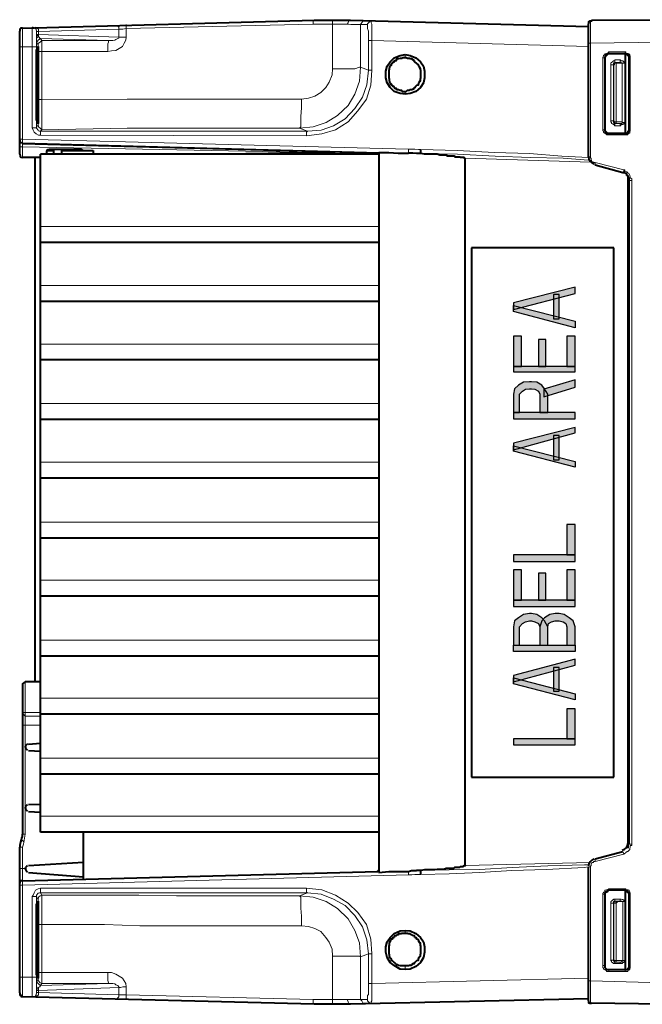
# Model space of a CAD drawing. Header units: millimetres. Extents: x 2 to 406, y 0 to 285.
# Tile 13 of 53: x 184 to 205, y 42 to 75. Entities that reach past the tile are written whole.
import ezdxf

# ---------------------------------------------------------------- set-up
doc = ezdxf.new("R2010")
doc.units = ezdxf.units.MM
doc.header["$MEASUREMENT"] = 0
doc.layers.get('0').update_dxf_attribs({"linetype": 'CONTINUOUS'})

msp = doc.modelspace()

# ---------------------------------------------------------------- hatches: boundary and pattern name
at = {"true_color": 0x000007}
for points in [[(202.511, 65.54), (202.511, 65.755), (200.459, 65.226), (200.459, 65.011)], [(201.783, 65.507), (201.783, 64.696), (201.981, 64.696), (201.981, 65.507)], [(202.511, 64.398), (200.459, 64.944), (200.459, 65.143), (202.511, 64.613)], [(200.459, 64.117), (200.459, 63.108), (200.724, 63.108), (200.724, 64.117)], [(202.229, 64.117), (202.229, 63.108), (202.511, 63.108), (202.511, 64.117)], [(201.286, 64.001), (201.286, 63.108), (201.534, 63.108), (201.534, 64.001)], [(200.459, 63.108), (200.459, 62.926), (202.511, 62.926), (202.511, 63.108)], [(200.459, 61.569), (200.658, 61.569), (200.658, 62.181), (200.757, 62.28), (200.856, 62.347), (200.988, 62.363), (201.055, 62.363), (201.17, 62.347), (201.286, 62.28), (201.336, 62.181), (201.336, 61.569), (201.601, 61.569), (201.601, 62.181), (201.485, 62.363), (201.402, 62.479), (201.237, 62.578), (201.055, 62.595), (200.988, 62.595), (200.79, 62.578), (200.624, 62.479), (200.492, 62.363), (200.459, 62.181)], [(201.468, 62.098), (202.511, 62.413), (202.511, 62.661), (201.468, 62.347)], [(200.459, 61.569), (200.459, 61.354), (202.511, 61.354), (202.511, 61.569)], [(202.511, 60.891), (202.511, 61.073), (200.459, 60.543), (200.459, 60.328)], [(201.783, 60.808), (201.783, 59.997), (201.981, 59.997), (201.981, 60.808)], [(202.511, 59.749), (200.459, 60.278), (200.459, 60.46), (202.511, 59.931)], [(202.229, 57.829), (202.229, 56.82), (202.511, 56.82), (202.511, 57.829)], [(200.459, 56.82), (200.459, 56.605), (202.511, 56.605), (202.511, 56.82)], [(200.459, 56.324), (200.459, 55.314), (200.724, 55.314), (200.724, 56.324)], [(201.286, 56.208), (201.286, 55.314), (201.534, 55.314), (201.534, 56.208)], [(202.229, 56.324), (202.229, 55.314), (202.511, 55.314), (202.511, 56.324)], [(200.459, 55.314), (200.459, 55.099), (202.511, 55.099), (202.511, 55.314)], [(200.459, 53.809), (200.658, 53.809), (200.658, 54.421), (200.757, 54.537), (200.856, 54.586), (200.988, 54.619), (201.055, 54.619), (201.17, 54.586), (201.286, 54.537), (201.336, 54.421), (201.336, 53.809), (201.601, 53.809), (201.601, 54.421), (201.485, 54.619), (201.402, 54.719), (201.237, 54.835), (201.055, 54.868), (200.988, 54.868), (200.79, 54.835), (200.624, 54.719), (200.492, 54.619), (200.459, 54.421)], [(201.336, 53.809), (201.601, 53.809), (201.601, 54.421), (201.617, 54.537), (201.717, 54.586), (201.849, 54.619), (201.981, 54.619), (202.114, 54.586), (202.196, 54.537), (202.229, 54.421), (202.229, 53.809), (202.511, 53.809), (202.511, 54.421), (202.445, 54.619), (202.312, 54.719), (202.147, 54.835), (201.981, 54.868), (201.849, 54.868), (201.667, 54.835), (201.485, 54.719), (201.402, 54.619), (201.336, 54.421)], [(200.459, 53.809), (200.459, 53.594), (202.511, 53.594), (202.511, 53.809)], [(202.511, 53.147), (202.511, 53.345), (200.459, 52.799), (200.459, 52.584)], [(201.783, 53.064), (201.783, 52.27), (201.981, 52.27), (201.981, 53.064)], [(202.511, 51.989), (200.459, 52.518), (200.459, 52.717), (202.511, 52.187)], [(202.229, 51.691), (202.229, 50.681), (202.511, 50.681), (202.511, 51.691)], [(200.459, 50.681), (200.459, 50.483), (202.511, 50.483), (202.511, 50.681)]]:
    msp.add_hatch(color=0, dxfattribs=at).paths.add_polyline_path(points)

# ---------------------------------------------------------------- linework, layer by layer
at = {"color": 0, "linetype": 'Continuous', "lineweight": 40, "true_color": 0x000007}
for p, q in [((204.165, 69.561), (204.099, 69.561)), ((204.198, 69.528), (204.165, 69.561)), ((204.232, 69.528), (204.198, 69.528)), ((204.232, 69.478), (204.232, 69.528)), ((204.265, 69.462), (204.232, 69.478)), ((204.281, 69.445), (204.265, 69.462)), ((204.281, 69.412), (204.281, 69.445)), ((204.314, 69.395), (204.281, 69.412)), ((204.314, 69.313), (204.314, 69.395)), ((184.244, 50.499), (184.244, 50.516)), ((184.012, 47.306), (184.045, 47.323)), ((184.012, 47.306), (184.012, 47.24)), ((184.045, 47.372), (184.078, 47.422)), ((184.045, 47.323), (184.045, 47.372)), ((184.078, 47.422), (184.078, 47.505)), ((183.995, 47.174), (183.979, 47.157)), ((183.979, 47.157), (183.979, 47.074)), ((184.012, 47.24), (183.995, 47.223)), ((183.995, 47.223), (183.995, 47.174))]:
    msp.add_line(p, q, dxfattribs=at)
for points in [[(184.078, 74.392), (193.807, 74.657)], [(193.807, 74.657), (195.015, 74.657)], [(195.015, 74.657), (202.957, 74.442)], [(203.057, 74.657), (203.057, 74.624), (202.991, 74.624), (202.991, 74.607), (202.957, 74.607), (202.957, 74.541)], [(203.057, 74.657), (205.406, 74.674)], [(183.995, 74.376), (183.995, 74.359), (183.979, 74.359), (183.979, 74.31)], [(183.995, 74.376), (183.995, 74.359), (183.979, 74.359), (183.979, 74.293)], [(183.979, 74.31), (183.979, 74.31)], [(183.979, 74.31), (183.979, 74.293)], [(183.979, 70.19), (183.979, 74.293)], [(184.012, 74.392), (184.012, 74.376), (183.995, 74.376)], [(184.012, 74.376), (183.995, 74.376)], [(184.012, 74.392), (184.012, 74.376)], [(184.045, 74.392), (184.012, 74.392)], [(184.078, 74.392), (184.012, 74.392)], [(184.078, 74.392), (184.045, 74.392)], [(202.957, 70.09), (202.957, 74.541)], [(184.541, 73.466), (184.541, 73.648), (184.591, 73.78)], [(184.591, 73.78), (184.591, 71.215), (184.541, 71.348), (184.541, 71.861)], [(184.541, 73.118), (184.541, 73.466)], [(196.835, 72.192), (196.67, 72.208), (196.471, 72.274), (196.339, 72.407), (196.24, 72.572), (196.19, 72.738), (196.19, 72.953), (196.24, 73.118), (196.339, 73.267), (196.471, 73.4), (196.67, 73.482), (196.835, 73.515)], [(196.835, 73.4), (196.753, 73.4), (196.72, 73.383), (196.67, 73.383), (196.62, 73.366), (196.571, 73.366), (196.554, 73.333), (196.537, 73.333), (196.537, 73.3), (196.488, 73.3), (196.455, 73.251), (196.422, 73.251), (196.422, 73.234), (196.372, 73.168), (196.372, 73.151), (196.339, 73.151), (196.339, 73.118), (196.322, 73.102), (196.322, 73.085), (196.306, 73.036), (196.306, 73.002), (196.289, 72.986), (196.289, 72.721), (196.306, 72.705), (196.306, 72.638), (196.322, 72.622), (196.322, 72.589), (196.339, 72.572), (196.339, 72.539), (196.372, 72.539), (196.372, 72.506), (196.405, 72.49), (196.422, 72.473), (196.422, 72.456), (196.455, 72.456), (196.471, 72.407), (196.488, 72.39), (196.537, 72.39), (196.537, 72.357), (196.554, 72.357), (196.571, 72.341), (196.62, 72.341), (196.67, 72.324), (196.72, 72.324), (196.753, 72.274), (196.835, 72.274)], [(196.835, 73.515), (197.001, 73.482), (197.199, 73.4), (197.348, 73.267), (197.448, 73.118), (197.481, 72.953), (197.481, 72.738), (197.448, 72.572), (197.348, 72.407), (197.199, 72.274), (197.001, 72.208), (196.835, 72.192)], [(196.835, 72.274), (196.868, 72.274), (196.918, 72.324), (196.984, 72.324), (197.001, 72.341), (197.067, 72.341), (197.084, 72.357), (197.1, 72.357), (197.15, 72.39), (197.15, 72.407), (197.166, 72.407), (197.199, 72.456), (197.232, 72.49), (197.282, 72.506), (197.282, 72.539), (197.299, 72.539), (197.299, 72.572), (197.315, 72.589), (197.315, 72.622), (197.348, 72.638), (197.348, 72.705), (197.365, 72.721), (197.365, 72.986), (197.348, 73.002), (197.348, 73.036), (197.315, 73.085), (197.315, 73.102), (197.299, 73.118), (197.299, 73.151), (197.282, 73.151), (197.282, 73.168), (197.166, 73.267), (197.15, 73.267), (197.15, 73.3), (197.1, 73.333), (197.084, 73.333), (197.067, 73.366), (197.001, 73.366), (196.984, 73.383), (196.918, 73.383), (196.868, 73.4), (196.835, 73.4)], [(203.636, 73.532), (203.586, 73.532), (203.586, 73.515), (203.553, 73.515), (203.553, 73.482), (203.52, 73.482), (203.52, 73.466), (203.504, 73.416), (203.504, 73.383)], [(203.504, 73.383), (203.504, 71)], [(204.182, 73.532), (203.636, 73.532)], [(204.314, 73.383), (204.314, 73.466), (204.281, 73.466), (204.281, 73.482), (204.265, 73.482), (204.265, 73.515), (204.232, 73.515), (204.198, 73.532), (204.182, 73.532)], [(204.182, 73.532), (204.182, 70.885)], [(204.314, 71), (204.314, 73.383)], [(184.541, 73.118), (184.541, 73.135)], [(184.541, 71.894), (184.541, 73.118)], [(184.541, 71.861), (184.541, 71.894)], [(184.541, 71.894), (184.541, 71.894)], [(203.504, 71), (203.504, 70.967), (203.52, 70.951), (203.52, 70.918), (203.553, 70.918), (203.553, 70.885), (203.636, 70.885)], [(204.182, 70.885), (204.265, 70.885), (204.265, 70.918), (204.281, 70.918), (204.281, 70.951), (204.314, 70.951), (204.314, 71)], [(203.636, 70.885), (204.182, 70.885)], [(195.925, 70.223), (184.078, 70.537)], [(184.889, 70.289), (184.922, 70.339), (184.972, 70.355)], [(184.889, 70.19), (184.889, 70.289)], [(184.905, 70.305), (185.104, 70.305)], [(184.972, 70.355), (186.031, 70.355)], [(185.104, 70.305), (185.104, 70.19)], [(185.369, 70.305), (185.369, 70.19)], [(185.369, 70.305), (186.428, 70.305)], [(186.031, 70.355), (186.08, 70.305)], [(186.428, 70.305), (186.428, 70.19)], [(197.365, 70.206), (197.365, 70.339)], [(183.979, 70.19), (183.995, 70.123), (184.012, 70.09), (184.078, 70.074)], [(184.674, 70.074), (184.078, 70.074)], [(184.492, 52.584), (184.492, 70.074)], [(184.674, 47.571), (184.674, 70.19)], [(195.958, 70.19), (184.674, 70.19)], [(194.502, 70.239), (190.779, 70.19)], [(195.925, 70.223), (195.942, 70.223), (195.942, 70.206), (195.958, 70.206)], [(195.958, 70.239), (195.958, 46.23)], [(195.958, 70.239), (196.289, 70.239), (196.604, 70.223), (196.951, 70.223)], [(197.216, 70.206), (197.1, 70.223), (196.951, 70.223)], [(197.365, 70.206), (197.216, 70.206)], [(198.837, 70.057), (198.804, 70.057), (198.804, 70.074), (198.689, 70.074), (198.672, 70.09), (198.507, 70.09), (198.49, 70.123), (198.258, 70.123), (198.209, 70.157), (197.994, 70.157), (197.911, 70.19), (197.481, 70.19), (197.365, 70.206)], [(197.365, 70.206), (197.365, 70.206)], [(198.837, 46.462), (198.837, 70.057)], [(204.099, 69.561), (203.173, 69.826)], [(204.265, 69.478), (204.265, 47.041)], [(204.314, 47.174), (204.314, 69.313)], [(195.958, 67.244), (184.674, 67.244)], [(199.053, 67.062), (199.053, 49.407)], [(199.053, 67.062), (199.053, 49.407)], [(203.801, 67.062), (199.053, 67.062)], [(203.801, 49.407), (203.801, 67.062)], [(195.958, 65.275), (184.674, 65.275)], [(195.958, 63.323), (184.674, 63.323)], [(195.958, 61.337), (184.674, 61.337)], [(195.958, 59.385), (184.674, 59.385)], [(195.958, 57.383), (184.674, 57.383)], [(195.958, 55.447), (184.674, 55.447)], [(195.958, 53.445), (184.674, 53.445)], [(184.161, 52.584), (184.128, 52.568), (184.078, 52.518), (184.078, 52.502)], [(184.674, 52.584), (184.161, 52.584)], [(184.078, 52.502), (184.078, 47.505)], [(195.958, 51.509), (184.674, 51.509)], [(184.674, 50.533), (184.277, 50.499)], [(184.277, 50.301), (184.674, 50.268)], [(195.958, 49.507), (184.674, 49.507)], [(199.053, 49.407), (203.801, 49.407)], [(184.674, 48.497), (184.277, 48.481)], [(184.277, 48.266), (184.674, 48.233)], [(195.958, 47.571), (184.674, 47.571)], [(186.113, 46.015), (186.113, 47.571)], [(183.979, 42.21), (183.979, 47.074)], [(203.173, 46.677), (204.099, 46.925)], [(186.113, 46.561), (184.277, 46.446)], [(198.837, 46.462), (198.837, 46.446), (198.804, 46.446), (198.755, 46.412), (198.672, 46.412), (198.639, 46.396), (198.49, 46.396), (198.44, 46.363), (198.209, 46.363), (198.126, 46.33), (197.911, 46.33), (197.828, 46.313), (197.481, 46.313), (197.365, 46.297)], [(202.957, 41.945), (202.957, 46.412)], [(184.078, 45.949), (195.925, 46.264)], [(184.277, 46.23), (186.113, 46.082)], [(195.958, 46.297), (195.942, 46.297), (195.942, 46.264), (195.925, 46.264)], [(195.925, 46.264), (195.925, 46.28)], [(195.958, 46.23), (196.289, 46.264), (196.951, 46.264)], [(196.951, 46.264), (197.05, 46.297), (197.216, 46.297)], [(197.365, 46.297), (197.216, 46.297)], [(197.365, 46.164), (197.365, 46.297)], [(197.365, 46.297), (197.365, 46.297)], [(203.636, 45.635), (203.586, 45.635), (203.586, 45.585), (203.553, 45.585), (203.553, 45.569), (203.52, 45.569), (203.52, 45.552), (203.504, 45.536), (203.504, 45.469)], [(203.504, 45.469), (203.504, 43.12)], [(204.182, 45.635), (203.636, 45.635)], [(204.314, 45.469), (204.314, 45.552), (204.281, 45.552), (204.281, 45.569), (204.265, 45.569), (204.265, 45.585), (204.198, 45.585), (204.198, 45.635), (204.182, 45.635)], [(204.182, 45.635), (204.182, 42.987)], [(204.314, 43.12), (204.314, 45.469)], [(184.591, 45.271), (184.591, 42.706), (184.541, 42.838), (184.541, 43.351)], [(184.541, 44.94), (184.541, 45.155), (184.591, 45.271)], [(184.541, 44.625), (184.541, 44.94)], [(184.541, 43.385), (184.541, 44.625)], [(184.541, 44.625), (184.541, 44.625)], [(196.835, 42.987), (196.67, 43.004), (196.471, 43.12), (196.339, 43.219), (196.24, 43.385), (196.19, 43.567), (196.19, 43.749), (196.24, 43.914), (196.339, 44.063), (196.471, 44.195), (196.67, 44.278), (196.835, 44.295)], [(196.835, 44.195), (196.72, 44.195), (196.703, 44.179), (196.62, 44.179), (196.604, 44.146), (196.571, 44.146), (196.554, 44.129), (196.537, 44.129), (196.537, 44.113), (196.488, 44.113), (196.471, 44.063), (196.455, 44.063), (196.422, 44.046), (196.422, 44.03), (196.405, 43.997), (196.372, 43.997), (196.372, 43.98), (196.339, 43.947), (196.339, 43.914), (196.322, 43.897), (196.322, 43.881), (196.306, 43.864), (196.306, 43.798), (196.289, 43.765), (196.289, 43.517), (196.306, 43.5), (196.306, 43.434), (196.322, 43.418), (196.322, 43.385), (196.372, 43.351), (196.372, 43.302), (196.405, 43.285), (196.471, 43.219), (196.488, 43.219), (196.554, 43.153), (196.571, 43.153), (196.604, 43.136), (196.62, 43.136), (196.67, 43.12), (196.835, 43.12)], [(196.835, 44.295), (197.001, 44.278), (197.199, 44.195), (197.348, 44.063), (197.448, 43.914), (197.481, 43.749), (197.481, 43.567), (197.448, 43.385), (197.348, 43.219), (197.199, 43.087), (197.001, 43.004), (196.835, 42.987)], [(196.835, 43.12), (196.951, 43.12), (196.984, 43.136), (197.05, 43.136), (197.067, 43.153), (197.084, 43.153), (197.1, 43.186), (197.15, 43.186), (197.15, 43.219), (197.166, 43.219), (197.232, 43.285), (197.282, 43.302), (197.282, 43.351), (197.299, 43.368), (197.299, 43.385), (197.315, 43.385), (197.315, 43.418), (197.348, 43.434), (197.348, 43.5), (197.365, 43.517), (197.365, 43.765), (197.348, 43.798), (197.348, 43.864), (197.315, 43.881), (197.315, 43.897), (197.299, 43.914), (197.299, 43.947), (197.282, 43.98), (197.232, 43.997), (197.216, 44.03), (197.216, 44.046), (197.199, 44.046), (197.166, 44.063), (197.15, 44.113), (197.1, 44.129), (197.084, 44.129), (197.067, 44.146), (197.05, 44.146), (197.001, 44.179), (196.935, 44.179), (196.918, 44.195), (196.835, 44.195)], [(184.541, 43.385), (184.541, 43.401)], [(184.541, 43.351), (184.541, 43.385)], [(203.504, 43.12), (203.504, 43.054), (203.52, 43.037), (203.52, 43.004), (203.553, 43.004), (203.553, 42.987), (203.636, 42.987)], [(204.182, 42.987), (204.265, 42.987), (204.265, 43.004), (204.281, 43.004), (204.281, 43.037), (204.314, 43.037), (204.314, 43.12)], [(203.636, 42.987), (204.182, 42.987)], [(183.979, 42.21), (183.979, 42.16), (183.995, 42.144)], [(183.979, 42.21), (183.979, 42.144), (183.995, 42.144)], [(183.995, 42.144), (183.995, 42.127), (184.012, 42.127)], [(183.995, 42.144), (183.995, 42.127), (184.012, 42.127), (184.012, 42.094)], [(184.012, 42.127), (184.012, 42.094)], [(184.012, 42.094), (184.078, 42.094)], [(184.012, 42.094), (184.078, 42.094)], [(184.078, 42.094), (193.807, 41.846)], [(184.078, 42.094), (184.078, 42.094)], [(193.807, 41.846), (195.015, 41.846)], [(195.015, 41.846), (202.957, 42.028)], [(202.957, 41.945), (202.957, 41.879), (202.991, 41.879), (202.991, 41.862), (203.057, 41.862)], [(205.406, 41.829), (203.057, 41.862)]]:
    msp.add_lwpolyline(points, dxfattribs=at)
at = {"color": 0, "linetype": 'Continuous', "lineweight": 5, "true_color": 0x000007}
for points in [[(193.807, 74.657), (193.774, 74.624), (193.774, 74.525)], [(194.42, 74.657), (194.42, 74.525)], [(195.015, 74.657), (194.949, 74.624), (194.933, 74.574), (194.899, 74.525)], [(195.512, 74.624), (195.429, 74.624), (195.346, 74.508)], [(195.71, 74.624), (195.644, 74.607), (195.578, 74.541), (195.578, 74.508)], [(195.71, 74.624), (195.71, 74.574), (195.727, 74.525), (195.727, 73.979)], [(202.957, 74.541), (202.957, 74.607), (202.991, 74.607), (202.991, 74.624), (203.024, 74.624)], [(203.024, 74.624), (203.057, 74.624), (203.057, 74.657)], [(203.024, 74.541), (203.024, 74.624)], [(184.078, 73.764), (184.078, 74.392)], [(184.392, 74.392), (184.392, 74.425), (184.426, 74.425)], [(184.392, 73.764), (184.392, 74.392)], [(184.392, 74.392), (184.492, 74.392), (184.525, 74.359), (184.541, 74.277)], [(184.426, 74.425), (184.492, 74.392), (184.525, 74.359), (184.541, 74.277)], [(184.508, 74.425), (184.541, 74.392), (184.608, 74.359), (184.608, 74.277)], [(184.541, 74.277), (184.541, 74.277)], [(184.541, 74.277), (184.541, 74.177)], [(184.541, 71.067), (184.541, 74.277)], [(184.541, 74.277), (184.608, 74.277)], [(184.608, 74.277), (187.288, 74.359)], [(184.608, 74.277), (184.608, 74.177)], [(187.172, 74.475), (187.222, 74.475), (187.288, 74.425), (187.288, 74.359)], [(187.288, 74.359), (187.42, 74.359), (187.536, 74.376)], [(187.288, 74.359), (187.288, 74.095)], [(187.536, 74.376), (193.774, 74.525)], [(187.536, 74.508), (187.536, 74.376)], [(187.536, 74.376), (187.536, 74.095)], [(193.774, 74.525), (194.933, 74.525)], [(194.42, 74.525), (194.42, 73.036)], [(194.933, 74.525), (195.032, 74.508)], [(195.032, 74.508), (195.346, 74.508)], [(195.346, 74.508), (195.346, 73.085)], [(195.346, 74.508), (195.578, 74.508)], [(195.578, 74.508), (195.578, 74.376), (195.611, 74.293), (195.611, 73.979)], [(203.024, 74.442), (203.024, 74.541)], [(203.024, 74.293), (203.024, 74.442)], [(203.024, 74.128), (203.024, 74.293)], [(184.541, 74.012), (184.541, 74.177)], [(184.608, 74.128), (184.591, 74.144), (184.541, 74.144), (184.541, 74.177)], [(184.541, 74.177), (184.608, 74.177)], [(184.608, 74.128), (184.541, 74.061), (184.541, 74.045)], [(184.674, 74.045), (184.591, 73.995), (184.541, 73.913)], [(184.541, 73.979), (184.541, 74.012)], [(184.541, 73.913), (184.541, 73.979)], [(184.591, 73.846), (184.541, 73.913)], [(184.723, 73.979), (184.657, 73.929), (184.608, 73.896), (184.591, 73.846)], [(184.608, 74.177), (184.608, 74.128)], [(184.608, 74.177), (187.288, 74.095)], [(184.674, 74.045), (184.657, 74.045), (184.657, 74.061), (184.641, 74.061), (184.641, 74.095), (184.608, 74.095), (184.608, 74.128)], [(184.723, 73.979), (184.674, 74.045)], [(184.674, 74.045), (186.941, 73.979)], [(184.723, 73.615), (184.723, 73.979)], [(186.941, 73.979), (184.723, 73.979)], [(187.536, 74.095), (187.52, 73.995), (187.47, 73.896), (187.404, 73.78), (187.189, 73.648), (187.04, 73.631), (186.924, 73.615)], [(186.941, 73.979), (186.941, 73.929), (186.924, 73.863), (186.924, 73.615)], [(187.288, 74.095), (187.288, 74.061), (187.255, 74.045), (187.189, 74.012), (187.156, 73.995), (187.09, 73.979), (186.941, 73.979)], [(187.288, 74.095), (187.536, 74.095)], [(195.611, 73.979), (195.611, 72.986)], [(195.727, 73.979), (195.611, 73.979)], [(195.727, 73.979), (195.727, 72.986)], [(202.957, 73.78), (195.727, 73.979)], [(203.024, 73.896), (203.024, 74.128)], [(203.024, 73.896), (205.406, 73.929)], [(183.979, 73.764), (184.078, 73.764)], [(184.078, 70.686), (184.078, 73.764)], [(184.078, 73.764), (184.392, 73.764)], [(184.392, 71.067), (184.392, 73.764)], [(184.392, 73.764), (184.541, 73.764)], [(184.591, 73.764), (184.591, 73.846)], [(184.591, 73.714), (184.591, 73.764)], [(184.591, 73.648), (184.591, 73.714)], [(184.591, 73.631), (184.591, 73.648)], [(184.591, 71.182), (184.591, 73.631)], [(184.723, 73.615), (184.608, 73.615), (184.591, 73.631)], [(184.723, 72.01), (184.723, 73.615)], [(186.924, 73.615), (184.723, 73.615)], [(202.957, 73.896), (203.024, 73.896)], [(203.024, 70.09), (203.024, 73.896)], [(203.437, 73.4), (203.437, 73.416), (203.454, 73.466), (203.454, 73.482), (203.504, 73.515), (203.504, 73.532), (203.52, 73.532), (203.553, 73.549), (203.586, 73.549), (203.636, 73.598)], [(203.636, 73.598), (203.636, 73.549)], [(203.636, 73.598), (204.182, 73.598)], [(204.182, 73.598), (204.182, 73.549)], [(204.182, 73.598), (204.198, 73.598), (204.198, 73.549), (204.265, 73.549), (204.281, 73.532), (204.314, 73.532), (204.314, 73.515), (204.331, 73.515), (204.331, 73.466), (204.347, 73.466), (204.347, 73.4)], [(196.835, 73.515), (196.835, 73.4)], [(203.437, 71), (203.437, 73.4)], [(203.437, 73.4), (203.504, 73.4)], [(203.504, 73.4), (203.504, 73.466), (203.52, 73.466), (203.52, 73.482), (203.553, 73.515), (203.57, 73.515), (203.57, 73.532), (203.636, 73.532)], [(203.504, 71), (203.504, 73.4)], [(203.504, 73.4), (203.504, 73.383)], [(203.636, 73.549), (203.636, 73.532)], [(203.636, 73.549), (203.636, 73.549)], [(203.636, 73.532), (203.636, 73.532)], [(203.636, 73.532), (203.636, 73.532)], [(203.636, 73.532), (203.636, 73.532)], [(203.636, 73.532), (204.182, 73.532)], [(203.834, 73.333), (203.818, 73.3), (203.785, 73.3), (203.752, 73.267), (203.719, 73.251), (203.702, 73.234), (203.702, 73.168)], [(203.785, 73.168), (203.785, 73.218), (203.801, 73.234), (203.834, 73.251)], [(203.818, 73.251), (203.818, 73.251), (203.801, 73.234), (203.785, 73.234), (203.785, 73.168)], [(203.834, 73.333), (203.834, 73.251), (203.818, 73.251)], [(203.834, 73.251), (203.818, 73.251)], [(204.016, 73.251), (203.818, 73.251)], [(204.016, 73.333), (203.834, 73.333)], [(203.834, 73.251), (203.834, 73.218)], [(203.884, 73.251), (203.834, 73.251)], [(203.884, 73.218), (203.884, 73.251)], [(204.016, 73.251), (203.884, 73.251)], [(204.016, 73.333), (204.016, 73.251)], [(204.165, 73.218), (204.165, 73.234), (204.132, 73.251), (204.132, 73.267), (204.099, 73.3), (204.05, 73.3), (204.016, 73.333)], [(204.083, 73.218), (204.083, 73.234), (204.05, 73.251), (204.016, 73.251)], [(204.182, 73.549), (204.182, 73.532)], [(204.182, 73.549), (204.182, 73.549)], [(204.182, 73.532), (204.182, 73.532)], [(204.182, 73.532), (204.182, 73.532)], [(204.182, 73.532), (204.182, 73.532)], [(204.182, 73.532), (204.232, 73.532), (204.265, 73.515), (204.281, 73.515), (204.281, 73.482), (204.314, 73.466), (204.314, 73.4)], [(204.314, 73.4), (204.314, 73.383)], [(204.314, 73.4), (204.314, 71)], [(204.347, 73.4), (204.314, 73.4)], [(204.347, 73.4), (204.347, 71)], [(195.346, 73.085), (195.313, 72.622), (195.164, 72.192), (194.933, 71.811), (194.585, 71.48), (194.204, 71.249), (193.774, 71.1), (193.311, 71.05)], [(194.42, 73.036), (194.403, 72.837), (194.304, 72.589), (194.188, 72.407), (194.022, 72.241), (193.824, 72.126), (193.609, 72.059), (193.377, 72.026)], [(195.727, 72.986), (195.694, 72.49), (195.545, 72.026), (195.263, 71.629), (194.933, 71.265), (194.519, 71), (194.056, 70.868), (193.543, 70.802)], [(195.611, 72.986), (195.561, 72.506), (195.412, 72.092), (195.164, 71.712), (194.833, 71.364), (194.453, 71.133), (194.039, 70.984), (193.576, 70.951)], [(194.42, 73.036), (195.164, 73.036), (195.313, 73.085), (195.346, 73.085)], [(195.346, 73.085), (195.611, 72.986)], [(195.727, 72.986), (195.611, 72.986)], [(203.702, 73.168), (203.702, 71.298)], [(203.702, 73.168), (203.785, 73.168)], [(203.785, 73.168), (203.785, 71.298)], [(203.785, 73.168), (203.785, 71.298)], [(203.785, 73.168), (203.785, 73.168)], [(203.801, 73.168), (203.785, 73.168)], [(203.801, 73.168), (203.818, 73.168), (203.818, 73.218), (203.834, 73.218)], [(203.801, 73.168), (203.801, 71.298)], [(203.884, 73.218), (203.834, 73.218)], [(203.884, 73.218), (203.884, 71.265)], [(204.083, 73.218), (203.884, 73.218)], [(204.083, 71.249), (204.083, 73.218)], [(204.165, 73.218), (204.083, 73.218)], [(204.165, 71.249), (204.165, 73.218)], [(196.835, 72.192), (196.835, 72.274)], [(184.723, 72.01), (184.608, 72.01), (184.591, 72.026)], [(193.377, 72.026), (187.569, 72.026), (184.723, 72.01)], [(184.723, 71), (184.723, 72.01)], [(193.377, 72.026), (193.377, 71.728), (193.361, 71.447), (193.361, 71.1), (193.311, 71.05)], [(203.702, 71.298), (203.702, 71.265), (203.719, 71.249), (203.719, 71.215), (203.752, 71.199), (203.785, 71.182), (203.801, 71.182), (203.834, 71.133)], [(203.702, 71.298), (203.801, 71.298)], [(203.785, 71.298), (203.785, 71.298)], [(203.785, 71.298), (203.785, 71.249), (203.801, 71.249), (203.801, 71.215), (203.818, 71.215)], [(203.834, 71.215), (203.818, 71.215), (203.785, 71.265), (203.785, 71.298)], [(203.834, 71.265), (203.818, 71.265), (203.801, 71.298)], [(184.674, 70.818), (184.608, 70.818), (184.525, 70.868), (184.459, 70.918), (184.426, 70.984), (184.392, 71.067)], [(184.392, 71.067), (184.541, 71.067)], [(184.541, 71.067), (184.591, 71.182)], [(184.674, 70.951), (184.641, 70.951), (184.608, 70.967), (184.591, 70.984), (184.541, 71.05), (184.541, 71.067)], [(184.723, 71), (184.657, 71.05), (184.608, 71.1), (184.591, 71.182)], [(184.674, 70.951), (184.723, 71)], [(184.674, 70.818), (184.674, 70.951)], [(193.576, 70.951), (184.674, 70.951)], [(193.311, 71.05), (187.569, 71.05), (184.723, 71)], [(193.311, 71.05), (193.576, 70.951)], [(193.543, 70.802), (193.543, 70.918), (193.576, 70.951)], [(203.437, 71), (203.504, 71)], [(203.636, 70.835), (203.553, 70.835), (203.553, 70.868), (203.52, 70.868), (203.454, 70.918), (203.454, 70.951), (203.437, 70.967), (203.437, 71)], [(203.504, 71), (203.504, 71.017)], [(203.636, 70.868), (203.586, 70.868), (203.57, 70.885), (203.553, 70.885), (203.553, 70.918), (203.52, 70.918), (203.52, 70.951), (203.504, 70.951), (203.504, 71)], [(203.834, 71.215), (203.818, 71.215)], [(203.834, 71.133), (203.834, 71.215), (203.818, 71.215)], [(203.818, 71.215), (204.016, 71.215)], [(203.834, 71.265), (203.834, 71.215)], [(203.834, 71.265), (204.083, 71.265), (204.083, 71.249)], [(203.834, 71.215), (203.884, 71.215)], [(203.834, 71.133), (204.016, 71.133)], [(203.884, 71.265), (203.884, 71.215)], [(203.884, 71.215), (204.016, 71.215)], [(204.016, 71.133), (204.033, 71.133), (204.05, 71.182), (204.099, 71.182), (204.132, 71.199), (204.132, 71.215), (204.165, 71.249)], [(204.016, 71.215), (204.083, 71.215), (204.083, 71.249)], [(204.016, 71.133), (204.016, 71.215)], [(204.165, 71.249), (204.083, 71.249)], [(204.347, 71), (204.347, 70.951), (204.331, 70.951), (204.331, 70.885), (204.314, 70.885), (204.281, 70.868), (204.265, 70.835), (204.182, 70.835)], [(204.314, 71), (204.314, 70.951), (204.281, 70.918), (204.265, 70.885), (204.232, 70.885), (204.198, 70.868), (204.182, 70.868)], [(204.314, 71), (204.314, 71.017)], [(204.347, 71), (204.314, 71)], [(183.979, 70.686), (184.078, 70.686)], [(183.979, 70.669), (183.995, 70.603), (184.012, 70.57), (184.078, 70.57)], [(184.078, 70.57), (184.078, 70.686)], [(184.078, 70.686), (196.951, 70.355)], [(193.543, 70.802), (184.674, 70.818)], [(203.636, 70.868), (203.636, 70.885)], [(203.636, 70.835), (203.636, 70.868)], [(204.182, 70.868), (203.636, 70.868)], [(203.636, 70.835), (203.636, 70.835)], [(203.636, 70.835), (203.636, 70.835)], [(204.182, 70.835), (203.636, 70.835)], [(204.182, 70.868), (204.182, 70.885)], [(204.182, 70.835), (204.182, 70.868)], [(204.182, 70.868), (204.182, 70.868)], [(204.182, 70.835), (204.182, 70.835)], [(204.182, 70.835), (204.182, 70.835)], [(184.078, 70.438), (183.979, 70.438)], [(184.078, 70.537), (184.078, 70.57)], [(184.078, 70.57), (195.958, 70.239)], [(184.078, 70.537), (184.078, 70.438)], [(184.078, 70.438), (184.078, 70.074)], [(193.807, 70.239), (184.078, 70.438)], [(196.951, 70.355), (196.951, 70.223)], [(196.951, 70.355), (197.166, 70.355), (197.282, 70.339), (197.365, 70.339)], [(202.957, 70.074), (202.064, 70.123), (200.988, 70.206), (199.814, 70.239), (198.589, 70.305), (197.365, 70.339)], [(195.958, 70.19), (184.674, 70.19)], [(195.892, 70.223), (195.892, 70.223)], [(195.958, 70.206), (195.925, 70.223), (195.892, 70.223)], [(195.958, 70.223), (195.892, 70.223)], [(195.925, 70.223), (195.892, 70.223)], [(195.892, 70.223), (195.958, 70.223)], [(197.216, 70.206), (197.365, 70.206)], [(202.957, 69.991), (202.114, 70.057), (201.005, 70.074), (199.847, 70.123), (198.589, 70.19), (197.365, 70.206)], [(198.837, 70.057), (203.024, 69.925)], [(202.957, 70.09), (203.024, 70.09)], [(203.173, 69.908), (203.139, 69.908), (203.123, 69.925), (203.073, 69.925), (203.073, 69.941), (203.057, 69.941), (203.057, 69.974), (203.04, 69.991), (203.04, 70.057), (203.024, 70.057), (203.024, 70.09)], [(203.173, 69.842), (203.156, 69.842)], [(203.173, 69.842), (203.173, 69.908)], [(204.132, 69.66), (203.173, 69.908)], [(203.173, 69.826), (203.173, 69.842)], [(204.132, 69.61), (204.132, 69.66)], [(204.397, 69.313), (204.397, 69.362), (204.347, 69.395), (204.347, 69.445), (204.331, 69.462), (204.331, 69.478), (204.314, 69.528), (204.281, 69.544), (204.265, 69.561), (204.232, 69.594), (204.198, 69.594), (204.182, 69.61), (204.165, 69.61), (204.165, 69.66), (204.132, 69.66)], [(204.099, 69.594), (204.132, 69.61)], [(204.099, 69.594), (204.099, 69.594)], [(204.099, 69.594), (204.099, 69.594)], [(204.099, 69.561), (204.099, 69.594)], [(204.314, 69.313), (204.397, 69.313)], [(204.397, 47.174), (204.397, 69.313)], [(195.958, 67.774), (184.674, 67.774)], [(195.958, 65.805), (184.674, 65.805)], [(195.958, 63.852), (184.674, 63.852)], [(195.958, 61.867), (184.674, 61.867)], [(195.958, 59.914), (184.674, 59.914)], [(195.958, 57.912), (184.674, 57.912)], [(195.958, 55.976), (184.674, 55.976)], [(195.958, 53.974), (184.674, 53.974)], [(184.161, 52.584), (184.161, 51.558)], [(195.958, 52.038), (184.674, 52.038)], [(184.161, 51.558), (184.078, 51.558)], [(184.161, 51.443), (184.128, 51.476), (184.111, 51.509), (184.078, 51.542)], [(184.161, 51.558), (184.161, 51.443)], [(184.161, 51.558), (184.674, 51.558)], [(184.161, 51.443), (184.161, 51.145)], [(184.161, 51.443), (184.674, 51.443)], [(184.161, 51.145), (184.078, 51.145)], [(184.161, 51.145), (184.161, 47.505)], [(184.161, 51.145), (184.674, 51.145)], [(195.958, 50.036), (184.674, 50.036)], [(195.958, 48.1), (184.674, 48.1)], [(184.128, 47.24), (184.078, 47.289), (184.045, 47.306), (184.012, 47.306)], [(184.161, 47.505), (184.078, 47.505)], [(184.144, 47.372), (184.111, 47.174), (184.078, 47.074)], [(184.161, 47.505), (184.144, 47.372)], [(184.078, 47.074), (183.979, 47.074)], [(184.078, 47.074), (184.078, 46.363)], [(204.132, 46.843), (204.165, 46.859), (204.182, 46.859), (204.198, 46.909), (204.232, 46.909), (204.232, 46.925), (204.265, 46.925), (204.281, 46.942), (204.331, 46.992), (204.331, 47.041), (204.347, 47.058), (204.347, 47.124), (204.397, 47.124), (204.397, 47.174)], [(204.314, 47.174), (204.397, 47.174)], [(203.173, 46.644), (203.156, 46.661)], [(203.173, 46.595), (204.132, 46.843)], [(203.173, 46.677), (203.173, 46.644)], [(203.173, 46.644), (203.173, 46.611)], [(204.099, 46.925), (204.099, 46.909)], [(204.099, 46.909), (204.132, 46.859)], [(204.099, 46.909), (204.099, 46.909)], [(204.132, 46.859), (204.132, 46.843)], [(184.078, 46.363), (183.979, 46.363)], [(184.078, 46.363), (184.078, 45.949)], [(184.21, 46.363), (184.078, 46.363)], [(197.365, 46.297), (198.308, 46.313), (199.334, 46.33), (200.409, 46.396), (201.601, 46.446), (202.825, 46.479), (202.957, 46.479)], [(197.365, 46.164), (198.308, 46.181), (199.334, 46.23), (200.393, 46.297), (201.551, 46.33), (202.809, 46.396), (202.957, 46.412)], [(203.024, 46.561), (198.837, 46.462)], [(202.957, 46.412), (203.024, 46.412)], [(203.024, 46.412), (203.024, 46.446), (203.04, 46.446), (203.04, 46.528), (203.057, 46.528), (203.057, 46.545), (203.073, 46.545), (203.073, 46.561), (203.123, 46.561), (203.123, 46.595), (203.173, 46.595)], [(203.024, 42.607), (203.024, 46.412)], [(203.173, 46.611), (203.173, 46.595)], [(195.958, 46.264), (184.078, 45.949)], [(196.951, 46.148), (184.078, 45.8)], [(195.958, 46.297), (195.925, 46.264), (195.892, 46.264)], [(195.958, 46.297), (195.925, 46.264), (195.892, 46.264)], [(195.892, 46.264), (195.925, 46.264)], [(195.958, 46.264), (195.892, 46.264)], [(195.892, 46.264), (195.892, 46.264)], [(195.892, 46.264), (195.892, 46.264)], [(196.951, 46.148), (196.951, 46.264)], [(197.365, 46.164), (197.166, 46.164), (197.067, 46.148), (196.951, 46.148)], [(197.365, 46.297), (197.216, 46.297)], [(183.979, 45.85), (183.995, 45.916), (184.012, 45.933), (184.078, 45.949)], [(183.979, 45.8), (184.078, 45.8)], [(184.078, 45.8), (184.078, 45.949)], [(184.078, 45.949), (184.078, 45.949)], [(184.078, 42.739), (184.078, 45.8)], [(184.674, 45.701), (184.591, 45.684), (184.508, 45.635), (184.459, 45.552), (184.426, 45.469), (184.392, 45.42)], [(184.674, 45.552), (184.674, 45.701)], [(193.543, 45.701), (184.674, 45.701)], [(193.576, 45.552), (193.543, 45.569), (193.543, 45.701)], [(195.727, 43.517), (195.694, 43.997), (195.545, 44.493), (195.263, 44.89), (194.933, 45.205), (194.519, 45.469), (194.056, 45.651), (193.543, 45.701)], [(203.437, 45.502), (203.437, 45.536), (203.454, 45.552), (203.454, 45.569), (203.504, 45.585), (203.504, 45.635), (203.52, 45.635), (203.553, 45.651), (203.586, 45.651), (203.636, 45.684)], [(203.636, 45.684), (204.182, 45.684)], [(203.636, 45.684), (203.636, 45.651)], [(204.182, 45.684), (204.198, 45.684), (204.198, 45.651), (204.265, 45.651), (204.281, 45.635), (204.314, 45.635), (204.314, 45.585), (204.331, 45.585), (204.331, 45.552), (204.347, 45.552), (204.347, 45.502)], [(204.182, 45.684), (204.182, 45.651)], [(184.392, 45.42), (184.392, 42.739)], [(184.541, 45.42), (184.392, 45.42)], [(184.674, 45.552), (184.641, 45.552), (184.591, 45.536), (184.541, 45.469), (184.541, 45.42)], [(184.591, 45.32), (184.541, 45.42)], [(184.541, 45.42), (184.541, 42.673)], [(184.723, 45.469), (184.657, 45.453), (184.608, 45.403), (184.591, 45.32)], [(184.723, 45.469), (184.674, 45.552)], [(193.576, 45.552), (184.674, 45.552)], [(184.723, 44.493), (184.723, 45.469)], [(193.311, 45.453), (189.207, 45.453), (187.95, 45.469), (184.723, 45.469)], [(193.576, 45.552), (193.311, 45.453)], [(193.311, 45.453), (193.361, 45.403), (193.361, 45.039), (193.377, 44.774), (193.377, 44.443)], [(195.346, 43.418), (195.313, 43.881), (195.164, 44.295), (194.933, 44.675), (194.585, 45.023), (194.204, 45.254), (193.774, 45.403), (193.311, 45.453)], [(195.611, 43.517), (195.561, 43.98), (195.412, 44.41), (195.164, 44.791), (194.833, 45.122), (194.453, 45.337), (194.039, 45.502), (193.576, 45.552)], [(203.437, 45.502), (203.504, 45.502)], [(203.437, 43.12), (203.437, 45.502)], [(203.504, 45.502), (203.504, 45.552), (203.52, 45.552), (203.52, 45.569), (203.553, 45.585), (203.57, 45.585), (203.57, 45.635), (203.636, 45.635)], [(203.504, 45.502), (203.504, 45.469)], [(203.504, 43.12), (203.504, 45.502)], [(203.636, 45.651), (203.636, 45.635)], [(203.636, 45.651), (203.636, 45.651)], [(203.636, 45.651), (203.636, 45.651)], [(203.636, 45.635), (204.182, 45.635)], [(203.636, 45.635), (203.636, 45.635)], [(203.636, 45.635), (203.636, 45.635)], [(203.834, 45.337), (203.801, 45.337), (203.752, 45.304), (203.719, 45.271), (203.702, 45.254), (203.702, 45.205)], [(203.834, 45.337), (203.834, 45.304), (203.818, 45.271)], [(204.016, 45.337), (203.834, 45.337)], [(204.165, 45.254), (204.165, 45.271), (204.132, 45.271), (204.132, 45.304), (204.099, 45.32), (204.083, 45.32), (204.05, 45.337), (204.016, 45.337)], [(204.016, 45.337), (204.016, 45.271)], [(204.182, 45.651), (204.182, 45.635)], [(204.182, 45.651), (204.182, 45.651)], [(204.182, 45.635), (204.232, 45.635), (204.265, 45.585), (204.281, 45.585), (204.281, 45.569), (204.314, 45.552), (204.314, 45.502)], [(204.182, 45.635), (204.182, 45.635)], [(204.182, 45.635), (204.182, 45.635)], [(204.182, 45.635), (204.182, 45.635)], [(204.347, 45.502), (204.314, 45.502)], [(204.314, 45.502), (204.314, 43.12)], [(204.314, 45.502), (204.314, 45.469)], [(204.347, 45.502), (204.347, 43.12)], [(184.591, 44.526), (184.591, 45.32)], [(203.702, 45.205), (203.785, 45.205)], [(203.702, 45.205), (203.702, 43.302)], [(203.818, 45.271), (203.801, 45.271), (203.801, 45.254), (203.785, 45.254), (203.785, 45.205)], [(203.785, 45.188), (203.785, 45.205), (203.801, 45.254), (203.801, 45.271), (203.834, 45.271)], [(203.785, 45.188), (203.785, 45.205)], [(203.785, 45.205), (203.785, 43.302)], [(203.801, 45.188), (203.785, 45.188)], [(203.785, 45.188), (203.785, 43.302)], [(203.801, 45.188), (203.818, 45.205), (203.834, 45.205)], [(203.801, 45.188), (203.801, 43.302)], [(204.016, 45.271), (203.818, 45.271)], [(203.834, 45.271), (203.818, 45.271)], [(203.884, 45.271), (203.834, 45.271)], [(203.834, 45.271), (203.834, 45.205)], [(203.884, 45.205), (203.834, 45.205)], [(204.016, 45.271), (203.884, 45.271)], [(203.884, 45.205), (203.884, 45.271)], [(204.099, 45.254), (203.934, 45.254), (203.884, 45.205)], [(203.884, 45.205), (203.884, 43.285)], [(204.099, 45.254), (204.083, 45.254), (204.083, 45.271), (204.016, 45.271)], [(204.165, 45.254), (204.099, 45.254)], [(204.099, 43.285), (204.099, 45.254)], [(204.165, 43.285), (204.165, 45.254)], [(184.591, 42.656), (184.591, 44.526)], [(184.723, 44.493), (184.591, 44.493)], [(184.723, 42.888), (184.723, 44.493)], [(193.377, 44.443), (187.983, 44.443), (186.808, 44.493), (184.723, 44.493)], [(194.42, 43.434), (194.403, 43.666), (194.304, 43.897), (194.188, 44.063), (194.022, 44.261), (193.824, 44.361), (193.609, 44.427), (193.377, 44.443)], [(196.835, 44.295), (196.835, 44.195)], [(195.346, 43.418), (195.313, 43.434), (194.42, 43.434)], [(194.42, 41.995), (194.42, 43.434)], [(195.611, 43.517), (195.346, 43.418)], [(195.346, 41.995), (195.346, 43.418)], [(195.611, 43.517), (195.727, 43.517)], [(195.611, 42.524), (195.611, 43.517)], [(195.727, 42.524), (195.727, 43.517)], [(196.835, 42.987), (196.835, 43.12)], [(203.437, 43.12), (203.504, 43.12)], [(203.636, 42.921), (203.553, 42.921), (203.553, 42.971), (203.52, 42.971), (203.504, 42.987), (203.454, 43.004), (203.454, 43.037), (203.437, 43.054), (203.437, 43.12)], [(203.636, 42.971), (203.586, 42.971), (203.57, 42.987), (203.553, 42.987), (203.553, 43.004), (203.52, 43.004), (203.52, 43.037), (203.504, 43.037), (203.504, 43.12)], [(203.504, 43.12), (203.504, 43.12)], [(203.702, 43.302), (203.801, 43.302)], [(203.702, 43.302), (203.702, 43.285), (203.719, 43.269), (203.719, 43.236), (203.752, 43.219), (203.785, 43.186), (203.834, 43.186)], [(203.834, 43.236), (203.818, 43.269), (203.801, 43.269), (203.785, 43.285), (203.785, 43.302)], [(203.785, 43.302), (203.785, 43.285), (203.818, 43.236)], [(203.785, 43.302), (203.785, 43.302)], [(203.834, 43.285), (203.818, 43.285), (203.818, 43.302), (203.801, 43.302)], [(203.818, 43.236), (204.033, 43.236)], [(203.834, 43.186), (203.834, 43.236), (203.818, 43.236)], [(203.834, 43.236), (203.818, 43.236)], [(203.834, 43.285), (204.099, 43.285)], [(203.834, 43.285), (203.834, 43.236)], [(203.834, 43.236), (203.884, 43.236)], [(203.834, 43.186), (204.016, 43.186)], [(203.884, 43.285), (203.884, 43.236)], [(203.884, 43.236), (204.016, 43.236)], [(204.016, 43.186), (204.083, 43.186), (204.099, 43.219), (204.132, 43.219), (204.132, 43.236), (204.165, 43.269), (204.165, 43.285)], [(204.016, 43.186), (204.016, 43.236)], [(204.033, 43.236), (204.05, 43.236), (204.083, 43.269), (204.099, 43.269), (204.099, 43.285)], [(204.165, 43.285), (204.099, 43.285)], [(204.347, 43.12), (204.347, 43.037), (204.331, 43.037), (204.331, 42.987), (204.314, 42.987), (204.314, 42.971), (204.281, 42.971), (204.265, 42.921), (204.182, 42.921)], [(204.314, 43.12), (204.314, 43.037), (204.281, 43.004), (204.265, 42.987), (204.232, 42.987), (204.198, 42.971), (204.182, 42.971)], [(204.347, 43.12), (204.314, 43.12)], [(204.314, 43.12), (204.314, 43.12)], [(183.979, 42.739), (184.078, 42.739)], [(184.078, 42.094), (184.078, 42.739)], [(184.392, 42.739), (184.078, 42.739)], [(184.392, 42.739), (184.392, 42.094)], [(184.541, 42.739), (184.392, 42.739)], [(184.723, 42.888), (184.591, 42.888)], [(184.723, 42.524), (184.723, 42.888)], [(184.723, 42.888), (186.924, 42.888)], [(186.941, 42.524), (186.941, 42.541), (186.924, 42.623), (186.924, 42.888)], [(186.924, 42.888), (187.04, 42.888), (187.189, 42.838), (187.404, 42.706), (187.47, 42.607), (187.52, 42.524), (187.536, 42.408)], [(195.727, 42.524), (202.957, 42.706)], [(203.636, 42.971), (203.636, 42.987)], [(204.182, 42.971), (203.636, 42.971)], [(203.636, 42.921), (203.636, 42.971)], [(203.636, 42.971), (203.636, 42.971)], [(204.182, 42.921), (203.636, 42.921)], [(203.636, 42.921), (203.636, 42.921)], [(203.636, 42.921), (203.636, 42.921)], [(204.182, 42.971), (204.182, 42.987)], [(204.182, 42.921), (204.182, 42.971)], [(204.182, 42.971), (204.182, 42.971)], [(204.182, 42.921), (204.182, 42.921)], [(204.182, 42.921), (204.182, 42.921)], [(184.541, 42.673), (184.541, 42.226)], [(184.541, 42.59), (184.591, 42.656)], [(184.674, 42.458), (184.641, 42.474), (184.591, 42.524), (184.541, 42.59)], [(184.541, 42.292), (184.541, 42.59)], [(184.608, 42.375), (184.591, 42.392), (184.541, 42.408), (184.541, 42.458)], [(184.541, 42.292), (184.541, 42.326), (184.591, 42.359), (184.591, 42.375), (184.608, 42.375)], [(184.723, 42.524), (184.657, 42.541), (184.608, 42.607), (184.591, 42.656)], [(184.608, 42.375), (184.608, 42.392), (184.641, 42.408), (184.657, 42.408), (184.657, 42.458), (184.674, 42.458)], [(187.288, 42.392), (184.608, 42.292)], [(184.608, 42.292), (184.608, 42.375)], [(186.941, 42.524), (184.674, 42.458)], [(184.674, 42.458), (184.723, 42.524)], [(184.723, 42.524), (186.941, 42.524)], [(186.941, 42.524), (187.09, 42.524), (187.156, 42.508), (187.189, 42.474), (187.255, 42.458), (187.288, 42.408), (187.288, 42.392)], [(187.288, 42.392), (187.338, 42.392), (187.42, 42.408), (187.536, 42.408)], [(187.288, 42.392), (187.288, 42.144)], [(187.536, 42.408), (187.536, 42.144)], [(195.578, 41.995), (195.578, 42.127), (195.611, 42.16), (195.611, 42.524)], [(195.611, 42.524), (195.727, 42.524)], [(195.71, 41.862), (195.71, 41.912), (195.727, 41.945), (195.727, 42.524)], [(202.957, 42.607), (203.024, 42.607)], [(205.406, 42.541), (203.024, 42.607)], [(203.024, 42.292), (203.024, 42.607)], [(184.541, 42.226), (184.525, 42.144), (184.492, 42.094), (184.392, 42.094)], [(184.392, 42.094), (184.392, 42.094), (184.426, 42.077)], [(184.541, 42.226), (184.525, 42.144), (184.492, 42.094), (184.426, 42.077)], [(184.608, 42.226), (184.608, 42.144), (184.541, 42.094), (184.508, 42.077)], [(184.541, 42.292), (184.541, 42.226)], [(184.608, 42.292), (184.541, 42.292)], [(184.541, 42.226), (184.541, 42.226)], [(184.541, 42.226), (184.608, 42.226)], [(184.608, 42.292), (184.608, 42.226)], [(184.608, 42.226), (187.288, 42.144)], [(187.288, 42.144), (187.288, 42.077), (187.222, 42.011), (187.172, 42.011)], [(187.288, 42.144), (187.536, 42.144)], [(187.536, 42.144), (193.774, 41.995)], [(187.536, 42.144), (187.536, 41.995)], [(203.024, 41.995), (203.024, 42.292)], [(193.774, 41.995), (194.42, 41.995)], [(193.774, 41.995), (193.774, 41.862), (193.807, 41.846)], [(194.42, 41.995), (194.933, 41.995)], [(194.42, 41.995), (194.42, 41.846)], [(194.899, 41.995), (194.933, 41.912), (194.949, 41.862), (195.015, 41.846)], [(194.933, 41.995), (195.578, 41.995)], [(195.346, 41.995), (195.396, 41.945), (195.429, 41.879), (195.512, 41.862)], [(195.578, 41.995), (195.578, 41.945), (195.644, 41.879), (195.71, 41.862)], [(202.957, 41.945), (202.957, 41.879), (202.991, 41.879), (202.991, 41.862), (203.024, 41.862)], [(203.024, 41.912), (203.024, 41.995)], [(203.024, 41.862), (203.024, 41.912)], [(203.057, 41.862), (203.024, 41.862)]]:
    msp.add_lwpolyline(points, dxfattribs=at)
at = {"color": 0, "linetype": 'Continuous', "lineweight": 30, "true_color": 0x000007}
for points in [[(202.511, 65.54), (202.511, 65.755), (200.459, 65.226), (200.459, 65.011)], [(201.783, 65.507), (201.783, 64.696), (201.981, 64.696), (201.981, 65.507)], [(202.511, 64.398), (200.459, 64.944), (200.459, 65.143), (202.511, 64.613)], [(200.459, 64.117), (200.459, 63.108), (200.724, 63.108), (200.724, 64.117)], [(202.229, 64.117), (202.229, 63.108), (202.511, 63.108), (202.511, 64.117)], [(201.286, 64.001), (201.286, 63.108), (201.534, 63.108), (201.534, 64.001)], [(200.459, 63.108), (200.459, 62.926), (202.511, 62.926), (202.511, 63.108)], [(200.459, 61.569), (200.658, 61.569), (200.658, 62.181), (200.757, 62.28), (200.856, 62.347), (200.988, 62.363), (201.055, 62.363), (201.17, 62.347), (201.286, 62.28), (201.336, 62.181), (201.336, 61.569), (201.601, 61.569), (201.601, 62.181), (201.485, 62.363), (201.402, 62.479), (201.237, 62.578), (201.055, 62.595), (200.988, 62.595), (200.79, 62.578), (200.624, 62.479), (200.492, 62.363), (200.459, 62.181)], [(201.468, 62.098), (202.511, 62.413), (202.511, 62.661), (201.468, 62.347)], [(200.459, 61.569), (200.459, 61.354), (202.511, 61.354), (202.511, 61.569)], [(202.511, 60.891), (202.511, 61.073), (200.459, 60.543), (200.459, 60.328)], [(201.783, 60.808), (201.783, 59.997), (201.981, 59.997), (201.981, 60.808)], [(202.511, 59.749), (200.459, 60.278), (200.459, 60.46), (202.511, 59.931)], [(202.229, 57.829), (202.229, 56.82), (202.511, 56.82), (202.511, 57.829)], [(200.459, 56.82), (200.459, 56.605), (202.511, 56.605), (202.511, 56.82)], [(200.459, 56.324), (200.459, 55.314), (200.724, 55.314), (200.724, 56.324)], [(201.286, 56.208), (201.286, 55.314), (201.534, 55.314), (201.534, 56.208)], [(202.229, 56.324), (202.229, 55.314), (202.511, 55.314), (202.511, 56.324)], [(200.459, 55.314), (200.459, 55.099), (202.511, 55.099), (202.511, 55.314)], [(200.459, 53.809), (200.658, 53.809), (200.658, 54.421), (200.757, 54.537), (200.856, 54.586), (200.988, 54.619), (201.055, 54.619), (201.17, 54.586), (201.286, 54.537), (201.336, 54.421), (201.336, 53.809), (201.601, 53.809), (201.601, 54.421), (201.485, 54.619), (201.402, 54.719), (201.237, 54.835), (201.055, 54.868), (200.988, 54.868), (200.79, 54.835), (200.624, 54.719), (200.492, 54.619), (200.459, 54.421)], [(201.336, 53.809), (201.601, 53.809), (201.601, 54.421), (201.617, 54.537), (201.717, 54.586), (201.849, 54.619), (201.981, 54.619), (202.114, 54.586), (202.196, 54.537), (202.229, 54.421), (202.229, 53.809), (202.511, 53.809), (202.511, 54.421), (202.445, 54.619), (202.312, 54.719), (202.147, 54.835), (201.981, 54.868), (201.849, 54.868), (201.667, 54.835), (201.485, 54.719), (201.402, 54.619), (201.336, 54.421)], [(202.511, 53.809), (202.511, 53.594), (200.459, 53.594), (200.459, 53.809)], [(202.511, 53.147), (202.511, 53.345), (200.459, 52.799), (200.459, 52.584)], [(201.783, 53.064), (201.783, 52.27), (201.981, 52.27), (201.981, 53.064)], [(202.511, 51.989), (200.459, 52.518), (200.459, 52.717), (202.511, 52.187)], [(202.229, 51.691), (202.229, 50.681), (202.511, 50.681), (202.511, 51.691)], [(200.459, 50.681), (200.459, 50.483), (202.511, 50.483), (202.511, 50.681)]]:
    msp.add_lwpolyline(points, close=True, dxfattribs=at)
at = {"color": 0, "linetype": 'Continuous', "lineweight": 40, "true_color": 0x000007}
for points in [[(184.062, 74.392), (183.995, 74.392), (183.979, 74.359), (183.979, 74.31)], [(183.979, 70.653), (183.979, 70.603), (183.995, 70.57), (184.062, 70.57)], [(204.083, 46.975), (204.198, 46.992), (204.265, 47.091), (204.281, 47.207)], [(203.139, 46.677), (203.04, 46.644), (202.957, 46.545), (202.957, 46.446)], [(184.062, 45.949), (183.995, 45.949), (183.979, 45.933), (183.979, 45.866)], [(183.979, 42.21), (183.979, 42.16), (183.995, 42.127), (184.062, 42.127)]]:
    msp.add_open_spline(points, degree=3, dxfattribs=at)
for points in [[(202.957, 70.123), (202.957, 70.123), (202.957, 70.123), (202.957, 70.09), (202.957, 70.09), (202.957, 69.991), (203.04, 69.892), (203.139, 69.859)], [(184.244, 50.516), (184.21, 50.499), (184.161, 50.466), (184.161, 50.417), (184.161, 50.417), (184.161, 50.384), (184.21, 50.317), (184.244, 50.317)], [(184.244, 48.481), (184.21, 48.481), (184.161, 48.431), (184.161, 48.382), (184.161, 48.382), (184.161, 48.348), (184.21, 48.282), (184.244, 48.282)], [(184.244, 46.446), (184.21, 46.446), (184.161, 46.396), (184.161, 46.363), (184.161, 46.363), (184.161, 46.313), (184.21, 46.247), (184.244, 46.247)]]:
    msp.add_open_spline(points, degree=3, knots=[0, 0, 0, 0, 0.125, 0.125, 0.125, 0.125, 1, 1, 1, 1], dxfattribs=at)

doc.saveas('drawing.dxf')
